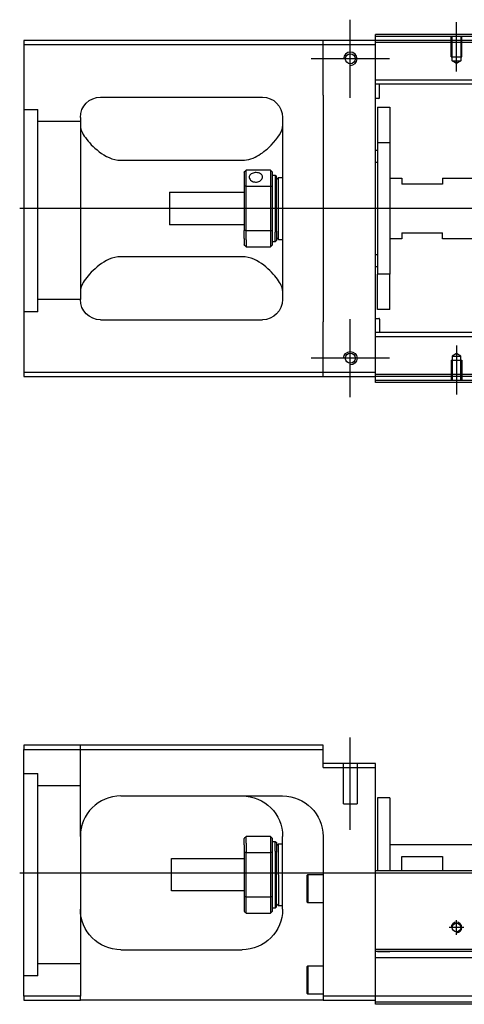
# Model space of a CAD drawing. Header units: millimetres. Extents: x -386 to 3135, y -1989 to 860.
# Tile 97 of 256: x -235 to -125, y -1344 to -1101. Entities that reach past the tile are written whole.
import ezdxf
from ezdxf.lldxf.tags import DXFTag

# ---------------------------------------------------------------- set-up
doc = ezdxf.new("R2010")
doc.units = ezdxf.units.MM
doc.layers.get('0').update_dxf_attribs({"linetype": 'CONTINUOUS'})
tags = doc.linetypes.add('DASHED', pattern=[25.72, 12.86, -12.86]).pattern_tags.tags
tags[6:7] = [DXFTag(74, 4), DXFTag(75, 0), DXFTag(340, '0'), DXFTag(46, 0.0), DXFTag(50, 0.0), DXFTag(44, 0.0), DXFTag(45, 0.0)]
tags[4:5] = [DXFTag(74, 4), DXFTag(75, 0), DXFTag(340, '0'), DXFTag(46, 0.0), DXFTag(50, 0.0), DXFTag(44, 0.0), DXFTag(45, 0.0)]

msp = doc.modelspace()

# ---------------------------------------------------------------- linework, layer by layer
at = {"ltscale": 0.2}
for p, q in [((-153.14, -1120.44), (-153.14, -1101.14)), ((-126.89, -1113.94), (-126.89, -1101.79)), ((-143.49, -1110.79), (-162.79, -1110.79)), ((-153.14, -1194.44), (-153.14, -1175.14)), ((-126.89, -1181.64), (-126.89, -1193.79)), ((-143.49, -1184.79), (-162.79, -1184.79)), ((-153.14, -1301.35), (-153.14, -1278.53)), ((-125.09, -1325.44), (-128.69, -1325.44)), ((-126.89, -1327.24), (-126.89, -1323.64))]:
    msp.add_line(p, q, dxfattribs=at)
at = {"linetype": 'Continuous'}
for p, q in [((-159.89, -1106.29), (-233.89, -1106.29)), ((-233.89, -1106.29), (-233.89, -1188.29)), ((-159.89, -1107.29), (-159.89, -1106.29)), ((-146.89, -1106.29), (-159.89, -1106.29)), ((-146.89, -1105.29), (-146.89, -1104.79)), ((123.98, -1105.29), (-146.89, -1105.29)), ((-146.89, -1106.29), (-146.89, -1105.29)), ((-146.89, -1107.29), (-146.89, -1106.29)), ((123.74, -1106.29), (-146.89, -1106.29)), ((-233.89, -1107.29), (-159.89, -1107.29)), ((-159.89, -1107.29), (-146.89, -1107.29)), ((-159.89, -1119.79), (-159.89, -1107.29)), ((-146.89, -1188.29), (-146.89, -1107.29)), ((-109.24, -1116.11), (-146.89, -1116.11)), ((-109.24, -1117.11), (-146.89, -1117.11)), ((-145.89, -1120.43), (-145.89, -1117.11)), ((-214.89, -1120.29), (-174.89, -1120.29)), ((-159.89, -1119.79), (-159.89, -1175.79)), ((-146.09, -1120.63), (-146.89, -1120.63)), ((-146.39, -1122.79), (-143.39, -1122.79)), ((-146.39, -1122.79), (-146.39, -1131.54)), ((-143.39, -1122.79), (-143.39, -1131.54)), ((-219.89, -1125.29), (-219.89, -1170.29)), ((-169.89, -1125.29), (-169.89, -1170.29)), ((-146.89, -1133.39), (-146.39, -1133.39)), ((-143.39, -1131.54), (-146.39, -1131.54)), ((-146.39, -1131.54), (-146.39, -1164.04)), ((-143.39, -1131.54), (-143.39, -1164.04)), ((-209.89, -1135.88), (-179.89, -1135.88)), ((-172.89, -1138.29), (-178.89, -1138.29)), ((-178.89, -1142.24), (-178.89, -1138.29)), ((-172.89, -1138.29), (-172.89, -1142.24)), ((-146.39, -1136.39), (-146.89, -1136.39)), ((-179.39, -1138.79), (-179.39, -1142.38)), ((-172.39, -1142.38), (-172.39, -1138.79)), ((-172.39, -1139.54), (-171.69, -1139.54)), ((-171.69, -1139.54), (-171.39, -1139.84)), ((-171.69, -1139.54), (-171.69, -1153.62)), ((-171.39, -1153.41), (-171.39, -1139.84)), ((-171.39, -1140.64), (-170.89, -1140.14)), ((-170.89, -1140.14), (-169.89, -1140.14)), ((-170.89, -1155.44), (-170.89, -1140.14)), ((-143.39, -1140.29), (-140.39, -1140.29)), ((-140.39, -1140.29), (-140.39, -1141.79)), ((-130.39, -1140.29), (-109.24, -1140.29)), ((-130.39, -1140.29), (-130.39, -1141.79)), ((-179.39, -1142.38), (-179.39, -1153.2)), ((-178.89, -1153.34), (-178.89, -1142.24)), ((-178.89, -1142.24), (-172.89, -1142.24)), ((-172.89, -1142.24), (-172.89, -1153.34)), ((-172.39, -1153.2), (-172.39, -1142.38)), ((-130.39, -1141.79), (-140.39, -1141.79)), ((-197.89, -1143.79), (-179.39, -1143.79)), ((-197.89, -1143.79), (-197.89, -1151.79)), ((-179.39, -1151.79), (-197.89, -1151.79)), ((-179.39, -1155.21), (-179.39, -1153.2)), ((-172.39, -1156.79), (-172.39, -1153.2)), ((-179.39, -1155.21), (-179.39, -1156.79)), ((-172.89, -1153.34), (-178.89, -1153.34)), ((-178.89, -1155.57), (-178.89, -1153.34)), ((-178.89, -1155.57), (-178.89, -1157.29)), ((-172.89, -1153.34), (-172.89, -1155.57)), ((-172.89, -1155.57), (-172.89, -1157.29)), ((-171.69, -1156.04), (-171.69, -1153.62)), ((-171.39, -1153.41), (-171.39, -1155.74)), ((-171.39, -1154.94), (-170.89, -1155.44)), ((-170.89, -1155.44), (-169.89, -1155.44)), ((-140.39, -1155.29), (-143.39, -1155.29)), ((-140.39, -1153.79), (-130.39, -1153.79)), ((-140.39, -1153.79), (-140.39, -1155.29)), ((-130.39, -1155.29), (-130.39, -1153.79)), ((-109.24, -1155.29), (-130.39, -1155.29)), ((-178.89, -1157.29), (-172.89, -1157.29)), ((-171.69, -1156.04), (-172.39, -1156.04)), ((-171.39, -1155.74), (-171.69, -1156.04)), ((-179.89, -1159.7), (-209.89, -1159.7)), ((-146.89, -1159.19), (-146.39, -1159.19)), ((-146.39, -1162.19), (-146.89, -1162.19)), ((-143.39, -1164.04), (-146.39, -1164.04)), ((-146.39, -1172.79), (-146.39, -1164.04)), ((-143.39, -1172.79), (-143.39, -1164.04)), ((-146.89, -1174.95), (-146.09, -1174.95)), ((-143.39, -1172.79), (-146.39, -1172.79)), ((-214.89, -1175.29), (-174.89, -1175.29)), ((-159.89, -1188.29), (-159.89, -1175.79)), ((-145.89, -1175.15), (-145.89, -1178.47)), ((-109.24, -1178.47), (-146.89, -1178.47)), ((-109.24, -1179.47), (-146.89, -1179.47)), ((-233.89, -1188.29), (-233.89, -1189.29)), ((-159.89, -1188.29), (-233.89, -1188.29)), ((-233.89, -1189.29), (-159.89, -1189.29)), ((-159.89, -1189.29), (-159.89, -1188.29)), ((-146.89, -1188.29), (-159.89, -1188.29)), ((-159.89, -1189.29), (-146.89, -1189.29)), ((-146.89, -1189.29), (-146.89, -1188.29)), ((103.75, -1189.29), (-146.89, -1189.29)), ((-146.89, -1190.29), (-146.89, -1189.29)), ((103.5, -1190.29), (-146.89, -1190.29)), ((-146.89, -1190.79), (-146.89, -1190.29)), ((-233.89, -1280.44), (-233.89, -1281.44)), ((-159.89, -1280.44), (-233.89, -1280.44)), ((-233.89, -1281.44), (-159.89, -1281.44)), ((-233.89, -1342.44), (-233.89, -1281.44)), ((-159.89, -1281.44), (-159.89, -1280.44)), ((-159.89, -1285.94), (-159.89, -1281.44)), ((-146.89, -1284.94), (-159.89, -1284.94)), ((-159.89, -1285.94), (-146.89, -1285.94)), ((-146.89, -1285.94), (-146.89, -1284.94)), ((-146.89, -1310.44), (-146.89, -1285.94)), ((-209.89, -1292.94), (-169.89, -1292.94)), ((-143.39, -1293.44), (-146.39, -1293.44)), ((-146.39, -1293.44), (-146.39, -1311.44)), ((-143.39, -1293.44), (-143.39, -1311.44)), ((-219.89, -1302.94), (-219.89, -1342.44)), ((-179.39, -1305.02), (-179.39, -1303.44)), ((-172.89, -1302.94), (-178.89, -1302.94)), ((-178.89, -1304.66), (-178.89, -1302.94)), ((-172.89, -1302.94), (-172.89, -1304.66)), ((-172.39, -1307.03), (-172.39, -1303.44)), ((-169.89, -1320.94), (-169.89, -1302.94)), ((-159.89, -1302.94), (-159.89, -1342.44)), ((-179.39, -1305.02), (-179.39, -1307.03)), ((-178.89, -1304.66), (-178.89, -1306.9)), ((-172.89, -1304.66), (-172.89, -1306.9)), ((-172.39, -1304.19), (-171.69, -1304.19)), ((-171.69, -1304.19), (-171.39, -1304.49)), ((-171.69, -1306.61), (-171.69, -1304.19)), ((-171.39, -1304.49), (-171.39, -1306.82)), ((-171.39, -1305.29), (-170.89, -1304.79)), ((-170.89, -1304.79), (-169.89, -1304.79)), ((-170.89, -1312.44), (-170.89, -1304.79)), ((-143.39, -1304.94), (-109.14, -1304.94)), ((-197.39, -1308.44), (-179.39, -1308.44)), ((-197.39, -1312.44), (-197.39, -1308.44)), ((-179.39, -1307.03), (-179.39, -1317.85)), ((-178.89, -1317.99), (-178.89, -1306.9)), ((-178.89, -1306.9), (-172.89, -1306.9)), ((-172.89, -1306.9), (-172.89, -1317.99)), ((-172.39, -1317.85), (-172.39, -1307.03)), ((-171.69, -1306.61), (-171.69, -1320.69)), ((-171.39, -1320.39), (-171.39, -1306.82)), ((-140.39, -1307.94), (-130.39, -1307.94)), ((-140.39, -1311.44), (-140.39, -1307.94)), ((-130.39, -1307.94), (-130.39, -1311.44)), ((-146.89, -1311.44), (-146.89, -1310.44)), ((-197.39, -1316.44), (-197.39, -1312.44)), ((-170.89, -1312.44), (-170.89, -1320.09)), ((-163.89, -1312.62), (-163.64, -1312.37)), ((-163.89, -1312.62), (-163.89, -1315.87)), ((-163.64, -1312.37), (-159.89, -1312.37)), ((-163.64, -1312.37), (-163.64, -1315.87)), ((116.28, -1311.44), (-146.89, -1311.44)), ((-146.89, -1330.89), (-146.89, -1311.44)), ((-163.89, -1315.87), (-163.89, -1319.12)), ((-163.64, -1315.87), (-163.64, -1319.37)), ((-179.39, -1316.44), (-197.39, -1316.44)), ((-179.39, -1317.85), (-179.39, -1321.44)), ((-178.89, -1321.94), (-178.89, -1317.99)), ((-172.89, -1317.99), (-178.89, -1317.99)), ((-172.89, -1317.99), (-172.89, -1321.94)), ((-172.39, -1321.44), (-172.39, -1317.85)), ((-171.69, -1320.69), (-172.39, -1320.69)), ((-171.39, -1320.39), (-171.69, -1320.69)), ((-170.89, -1320.09), (-171.39, -1319.59)), ((-169.89, -1320.09), (-170.89, -1320.09)), ((-163.64, -1319.37), (-163.89, -1319.12)), ((-159.89, -1319.37), (-163.64, -1319.37)), ((-178.89, -1321.94), (-172.89, -1321.94)), ((-209.89, -1330.94), (-179.89, -1330.94)), ((111.59, -1330.89), (-146.89, -1330.89)), ((-146.89, -1331.39), (-146.89, -1330.89)), ((-146.89, -1342.44), (-146.89, -1331.39)), ((-163.89, -1335.19), (-163.64, -1334.94)), ((-163.89, -1335.19), (-163.89, -1338.44)), ((-163.64, -1334.94), (-159.89, -1334.94)), ((-163.64, -1334.94), (-163.64, -1338.44)), ((-163.89, -1338.44), (-163.89, -1341.69)), ((-163.64, -1338.44), (-163.64, -1341.94)), ((-233.89, -1342.44), (-233.89, -1343.44)), ((-219.89, -1342.44), (-233.89, -1342.44)), ((-219.89, -1343.44), (-219.89, -1342.44)), ((-163.64, -1341.94), (-163.89, -1341.69)), ((-159.89, -1341.94), (-163.64, -1341.94)), ((-159.89, -1342.44), (-159.89, -1343.44)), ((-146.89, -1342.44), (-159.89, -1342.44)), ((108.81, -1342.44), (-146.89, -1342.44)), ((-146.89, -1344.44), (-146.89, -1342.44)), ((-233.89, -1343.44), (-219.89, -1343.44)), ((-159.89, -1343.44), (-219.89, -1343.44)), ((-159.89, -1343.44), (-146.89, -1343.44)), ((108.33, -1344.44), (-146.89, -1344.44))]:
    msp.add_line(p, q, dxfattribs=at)
at = {"linetype": 'DASHED'}
for p, q in [((493.11, -1106.79), (-146.89, -1106.79)), ((-230.39, -1173.31), (-233.89, -1173.31)), ((103.87, -1188.79), (-146.89, -1188.79)), ((-154.79, -1294.94), (-154.79, -1284.94)), ((-151.49, -1284.94), (-151.49, -1294.94)), ((-154.79, -1294.94), (-151.49, -1294.94)), ((111.1, -1332.94), (-146.89, -1332.94)), ((-143.39, -1331.44), (-146.39, -1331.44)), ((-230.39, -1337.44), (-233.89, -1337.44)), ((108.45, -1343.94), (-146.89, -1343.94))]:
    msp.add_line(p, q, dxfattribs=at)
at = {"linetype": 'DASHED', "ltscale": 0.1}
for p, q in [((-128.19, -1110.29), (-128.19, -1105.29)), ((-127.97, -1111.29), (-127.97, -1105.29)), ((-125.82, -1105.29), (-125.82, -1111.29)), ((-125.59, -1110.29), (-125.59, -1105.29)), ((-128.19, -1110.29), (-125.59, -1110.29)), ((-126.89, -1111.93), (-127.97, -1111.29)), ((-127.97, -1111.29), (-125.82, -1111.29)), ((-125.82, -1111.29), (-126.89, -1111.93)), ((-126.89, -1183.65), (-127.97, -1184.29)), ((-127.97, -1184.29), (-127.97, -1190.29)), ((-127.97, -1184.29), (-125.82, -1184.29)), ((-125.82, -1184.29), (-126.89, -1183.65)), ((-125.82, -1190.29), (-125.82, -1184.29)), ((-128.19, -1185.29), (-125.59, -1185.29)), ((-128.19, -1185.29), (-128.19, -1190.29)), ((-125.59, -1185.29), (-125.59, -1190.29))]:
    msp.add_line(p, q, dxfattribs=at)
at = {"linetype": 'DASHED', "ltscale": 0.3}
for p, q in [((-233.89, -1123.31), (-230.39, -1123.31)), ((-230.39, -1173.31), (-230.39, -1123.31)), ((-219.89, -1126.31), (-230.39, -1126.31)), ((-219.89, -1170.31), (-230.39, -1170.31)), ((-219.89, -1302.94), (-219.89, -1280.44)), ((-233.89, -1287.44), (-230.39, -1287.44)), ((-230.39, -1337.44), (-230.39, -1287.44)), ((-219.89, -1290.44), (-230.39, -1290.44)), ((-219.89, -1334.44), (-230.39, -1334.44))]:
    msp.add_line(p, q, dxfattribs=at)
for p, q in [((507.11, -1147.83), (-234.89, -1147.79)), ((-234.89, -1311.94), (507.11, -1311.94))]:
    msp.add_line(p, q)
for centre in [(-153.14, -1110.79), (-153.14, -1184.79)]:
    msp.add_circle(centre, 1.25)
at = {"linetype": 'Continuous'}
msp.add_circle((-126.89, -1325.44), 1.07, dxfattribs=at)
for centre, radius, start, end in [((-153.14, -1110.79), 1.65, 270, 180), ((-146.09, -1120.43), 0.2, 270, 0), ((-146.09, -1175.15), 0.2, 0, 90), ((-209.89, -1302.94), 10, 90, 180)]:
    msp.add_arc(centre, radius, start, end, dxfattribs=at)
at = {"linetype": 'Continuous', "extrusion": (-6.12303e-17, 0, -1)}
for centre, radius, start, end in [((214.89, -1125.29), 5, 0, 90), ((174.89, -1125.29), 5, 90, 180), ((214.89, -1170.29), 5, 270, 0), ((174.89, -1170.29), 5, 180, 270), ((153.14, -1184.79), 1.65, 0, 270)]:
    msp.add_arc(centre, radius, start, end, dxfattribs=at)
at = {"linetype": 'Continuous', "extrusion": (0, 0, -1)}
for centre, start, end in [((179.89, -1302.94), 90, 180), ((169.89, -1302.94), 90, 180), ((209.89, -1320.94), 270, 0), ((179.89, -1320.94), 180, 270)]:
    msp.add_arc(centre, 10, start, end, dxfattribs=at)
msp.add_arc((-126.89, -1325.44), 1.3, 270, 180)
at = {"linetype": 'Continuous'}
for points, degree in [([(124.11, -1104.79), (-146.89, -1104.79)], 1), ([(-219.89, -1127.5), (-219.89, -1128.25), (-219.42, -1129.22), (-218.65, -1130.29)], 3), ([(-179.39, -1138.79), (-179.23, -1138.62), (-179.06, -1138.46), (-178.89, -1138.29)], 3), ([(-172.89, -1138.29), (-172.73, -1138.46), (-172.56, -1138.62), (-172.39, -1138.79)], 3), ([(-178.89, -1142.24), (-179.06, -1142.29), (-179.23, -1142.34), (-179.39, -1142.38)], 3), ([(-172.89, -1142.24), (-172.73, -1142.29), (-172.56, -1142.34), (-172.39, -1142.38)], 3), ([(-178.89, -1153.34), (-179.06, -1153.29), (-179.23, -1153.24), (-179.39, -1153.2)], 3), ([(-172.89, -1153.34), (-172.73, -1153.29), (-172.56, -1153.24), (-172.39, -1153.2)], 3), ([(-178.89, -1157.29), (-179.06, -1157.12), (-179.23, -1156.96), (-179.39, -1156.79)], 3), ([(-172.39, -1156.79), (-172.56, -1156.96), (-172.73, -1157.12), (-172.89, -1157.29)], 3), ([(-218.65, -1165.29), (-219.43, -1166.36), (-219.89, -1167.33), (-219.89, -1168.08)], 3), ([(-169.89, -1168.08), (-169.89, -1167.33), (-170.36, -1166.37), (-171.14, -1165.29)], 3), ([(103.38, -1190.79), (-146.89, -1190.79)], 1), ([(-214.89, -1294.28), (-214.92, -1294.3), (-214.95, -1294.32), (-214.98, -1294.34)], 3), ([(-178.89, -1302.94), (-179.06, -1303.11), (-179.23, -1303.27), (-179.39, -1303.44)], 3), ([(-172.89, -1302.94), (-172.73, -1303.11), (-172.56, -1303.27), (-172.39, -1303.44)], 3), ([(-178.89, -1306.9), (-179.06, -1306.94), (-179.23, -1306.99), (-179.39, -1307.03)], 3), ([(-172.39, -1307.03), (-172.56, -1306.99), (-172.73, -1306.94), (-172.89, -1306.9)], 3), ([(-178.89, -1317.99), (-179.06, -1317.94), (-179.23, -1317.9), (-179.39, -1317.85)], 3), ([(-172.39, -1317.85), (-172.56, -1317.9), (-172.73, -1317.94), (-172.89, -1317.99)], 3), ([(-179.39, -1321.44), (-179.23, -1321.61), (-179.06, -1321.77), (-178.89, -1321.94)], 3), ([(-172.39, -1321.44), (-172.56, -1321.61), (-172.73, -1321.77), (-172.89, -1321.94)], 3), ([(111.47, -1331.39), (-146.89, -1331.39)], 1)]:
    msp.add_open_spline(points, degree=degree, dxfattribs=at)
for points, knots in [([(-179.89, -1135.88), (-178.37, -1135.88), (-176.96, -1135.32), (-174.55, -1133.87), (-173.56, -1133), (-171, -1130.39), (-169.89, -1128.67), (-169.89, -1127.5)], [0, 0, 0, 0, 0.25, 0.25, 0.5, 0.5, 1, 1, 1, 1]), ([(-218.65, -1130.29), (-217.82, -1131.43), (-216.69, -1132.65), (-213.81, -1134.86), (-211.96, -1135.88), (-209.89, -1135.88)], [0, 0, 0, 0, 0.5, 0.5, 1, 1, 1, 1]), ([(-174.84, -1140.01), (-174.84, -1139.88), (-174.88, -1139.75), (-175, -1139.52), (-175.09, -1139.41), (-175.31, -1139.23), (-175.46, -1139.15), (-175.77, -1139.03), (-175.94, -1138.98), (-176.3, -1138.93), (-176.49, -1138.93), (-176.86, -1138.95), (-177.04, -1138.98), (-177.37, -1139.08), (-177.52, -1139.14), (-177.78, -1139.31), (-177.9, -1139.41), (-178.06, -1139.63), (-178.11, -1139.75), (-178.14, -1139.92), (-178.14, -1139.97), (-178.14, -1140.01)], [0, 0, 0, 0, 0.106605, 0.106605, 0.21316, 0.21316, 0.320465, 0.320465, 0.42832, 0.42832, 0.535356, 0.535356, 0.641477, 0.641477, 0.748016, 0.748016, 0.855648, 0.855648, 0.963354, 0.963354, 1, 1, 1, 1]), ([(-178.14, -1140.01), (-178.14, -1140.14), (-178.11, -1140.28), (-177.99, -1140.53), (-177.9, -1140.66), (-177.67, -1140.88), (-177.53, -1140.98), (-177.22, -1141.14), (-177.04, -1141.2), (-176.68, -1141.27), (-176.49, -1141.27), (-176.13, -1141.24), (-175.95, -1141.2), (-175.62, -1141.07), (-175.47, -1140.99), (-175.2, -1140.79), (-175.09, -1140.67), (-174.93, -1140.42), (-174.88, -1140.28), (-174.85, -1140.1), (-174.84, -1140.06), (-174.84, -1140.01)], [0, 0, 0, 0, 0.106605, 0.106605, 0.21316, 0.21316, 0.320465, 0.320465, 0.42832, 0.42832, 0.535356, 0.535356, 0.641477, 0.641477, 0.748016, 0.748016, 0.855648, 0.855648, 0.963354, 0.963354, 1, 1, 1, 1]), ([(-209.89, -1159.7), (-211.96, -1159.7), (-213.81, -1160.72), (-216.68, -1162.92), (-217.83, -1164.15), (-218.65, -1165.29)], [0, 0, 0, 0, 0.5, 0.5, 1, 1, 1, 1]), ([(-171.14, -1165.29), (-171.96, -1164.15), (-173.09, -1162.93), (-175.98, -1160.72), (-177.83, -1159.7), (-179.89, -1159.7)], [0, 0, 0, 0, 0.5, 0.5, 1, 1, 1, 1]), ([(-219.33, -1299.63), (-219.42, -1299.89), (-219.55, -1300.32), (-219.66, -1300.77), (-219.69, -1300.94)], [0, 0, 0, 0, 0.596588, 1, 1, 1, 1])]:
    msp.add_open_spline(points, degree=3, knots=knots, dxfattribs=at)

doc.saveas('drawing.dxf')
